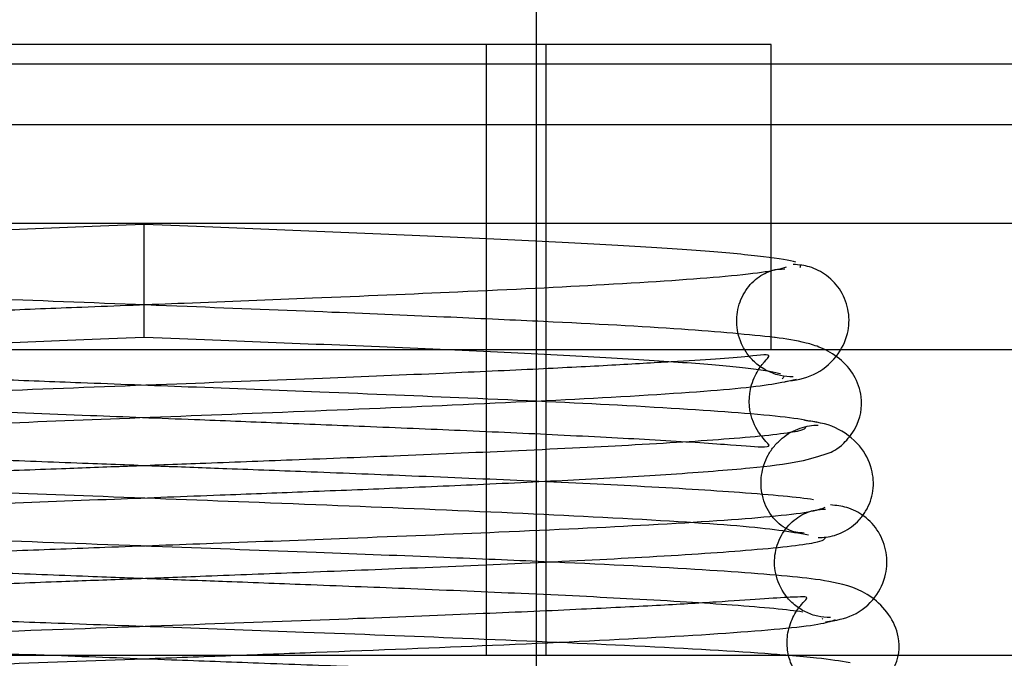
# Model space of a CAD drawing. Header units: inches. Extents: x 1 to 240, y -1 to 159.
# Tile 50 of 77: x 72.776 to 73.082, y 130.604 to 130.803. Entities that reach past the tile are written whole.
import ezdxf
from ezdxf.enums import TextEntityAlignment as Align
from ezdxf.lldxf.tags import DXFTag

# ---------------------------------------------------------------- set-up
doc = ezdxf.new("R2010")
doc.units = ezdxf.units.IN
doc.header["$MEASUREMENT"] = 0
for name, color, linetype in [('COM42780', 7, 'Continuous'), ('COM48601', 7, 'Continuous'), ('Default', 7, 'Continuous'), ('PKT99', 7, 'Continuous'), ('SCC19011', 7, 'Continuous'), ('SPR20265', 7, 'Continuous')]:
    doc.layers.add(name, color=color, linetype=linetype)
doc.styles.add('SEACAD_Times_New_Roman', font='times.ttf')
tags = doc.linetypes.add('HIDDEN2', pattern=[0.1875, 0.125, -0.0625]).pattern_tags.tags
tags[6:7] = [DXFTag(74, 4), DXFTag(75, 0), DXFTag(340, '0'), DXFTag(46, 0.0), DXFTag(50, 0.0), DXFTag(44, 0.0), DXFTag(45, 0.0)]
tags[4:5] = [DXFTag(74, 4), DXFTag(75, 0), DXFTag(340, '0'), DXFTag(46, 0.0), DXFTag(50, 0.0), DXFTag(44, 0.0), DXFTag(45, 0.0)]
doc.dimstyles.new('HAMMOND_(STH_-_240x160)', dxfattribs={"dimtxt": 1, "dimasz": 1.25, "dimexe": 0.5, "dimexo": 0.5, "dimgap": 0.25, "dimtad": 0, "dimtih": 1, "dimtoh": 1, "dimlfac": 0.125, "dimzin": 0, "dimdsep": 46, "dimtxsty": 'SEACAD_Times_New_Roman', "dimblk1": '_SE_FILLED', "dimblk2": '_SE_FILLED', "dimsah": 1, "dimcen": 0.5, "dimadec": 0, "dimazin": 0, "dimtfac": 0.8, "dimtofl": 0, "dimtmove": 0, "dimatfit": 3, "dimfxl": 1, "dimtolj": 1, "dimtzin": 0, "dimarcsym": 0})

# ---------------------------------------------------------------- blocks, each defined once
blk = doc.blocks.new('SE7')
at = {"layer": 'COM42780', "color": 7, "linetype": 'Continuous'}
for p, q in [((73.0092744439, 130.7951384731), (72.6192744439, 130.7951384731)), ((73.0092744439, 130.7001384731), (73.0092744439, 130.7951384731)), ((73.11124873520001, 130.7001384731), (72.5173001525, 130.7001384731)), ((73.11124873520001, 130.6051384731), (72.5173001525, 130.6051384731))]:
    blk.add_line(p, q, dxfattribs=at)
at = {"layer": 'COM42780', "color": 7, "linetype": 'HIDDEN2'}
for p, q in [((72.9207744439, 130.6051384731), (72.9207744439, 130.7951384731)), ((72.9392744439, 130.6051384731), (72.9392744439, 130.7951384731))]:
    blk.add_line(p, q, dxfattribs=at)
at = {"layer": 'COM48601', "color": 7, "linetype": 'HIDDEN2'}
for p, q in [((85.90181966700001, 130.7701384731), (59.6647292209, 130.7701384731)), ((72.6192744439, 130.7396127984), (73.0092744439, 130.7396127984))]:
    blk.add_line(p, q, dxfattribs=at)
at = {"layer": 'COM48601', "color": 7, "linetype": 'Continuous'}
blk.add_line((73.0092744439, 130.7396127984), (73.1584855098, 130.7396127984), dxfattribs=at)
at = {"layer": 'PKT99', "color": 7, "linetype": 'HIDDEN2'}
blk.add_line((67.4067987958, 130.7891384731), (76.6567987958, 130.7891384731), dxfattribs=at)
at = {"layer": 'SCC19011', "color": 7, "linetype": 'Continuous'}
for p, q in [((72.9362744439, 130.7951384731), (72.9362744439, 131.0186384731)), ((72.9362744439, 130.5937597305), (72.9362744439, 130.6051384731))]:
    blk.add_line(p, q, dxfattribs=at)
at = {"layer": 'SCC19011', "color": 7, "linetype": 'HIDDEN2'}
blk.add_line((72.9362744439, 130.6051384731), (72.9362744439, 130.7951384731), dxfattribs=at)
at = {"layer": 'SPR20265', "color": 7, "linetype": 'Continuous'}
blk.add_line((72.8142744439, 130.7041384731), (72.8142744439, 130.7391384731), dxfattribs=at)
for points, knots in [([(72.81427444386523, 130.7391384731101), (72.79911056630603, 130.7385371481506), (72.77335867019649, 130.7375093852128), (72.73260995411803, 130.7358222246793), (72.69600838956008, 130.7341656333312), (72.66406843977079, 130.7324927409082), (72.63855541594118, 130.7308130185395), (72.6203490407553, 130.7291364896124), (72.61085873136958, 130.7275937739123), (72.6100756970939, 130.7266916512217), (72.61010865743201, 130.726297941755)], [0, 0, 0, 0, 0.1236931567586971, 0.2477956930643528, 0.3722334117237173, 0.4970306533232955, 0.6222178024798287, 0.7477991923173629, 0.8737106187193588, 0.9604174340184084, 0.9604174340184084, 0.9604174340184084, 0.9604174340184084]), ([(72.71761055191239, 130.7001385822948), (72.72289726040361, 130.7003768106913), (72.74073222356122, 130.7011612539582), (72.77351339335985, 130.7025161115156), (72.79914899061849, 130.7035388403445), (72.81427444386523, 130.7041384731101)], [0.6947964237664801, 0.6947964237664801, 0.6947964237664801, 0.6947964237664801, 0.7496303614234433, 0.8748079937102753, 1, 1, 1, 1]), ([(73.02469730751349, 130.7008223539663), (73.0231650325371, 130.701452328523), (73.01810948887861, 130.7029926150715), (73.01392144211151, 130.7035767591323), (73.01049628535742, 130.7039795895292)], [0.5389829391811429, 0.5389829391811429, 0.5389829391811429, 0.5389829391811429, 0.5475981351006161, 0.5676660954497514, 0.5676660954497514, 0.5676660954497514, 0.5676660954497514]), ([(72.61047321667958, 130.5950707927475), (72.61056684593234, 130.5948473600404), (72.61167394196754, 130.5946944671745), (72.62231982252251, 130.5956495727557), (72.64684064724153, 130.5971757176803), (72.68641327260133, 130.599154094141), (72.72781606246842, 130.600880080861), (72.76816616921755, 130.6024378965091), (72.80726201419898, 130.6038794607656), (72.83231559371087, 130.6048044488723), (72.8412611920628, 130.6051375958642)], [0.5351872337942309, 0.5351872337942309, 0.5351872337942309, 0.5351872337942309, 0.5441108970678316, 0.5645917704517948, 0.6083985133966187, 0.656061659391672, 0.6836248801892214, 0.7156035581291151, 0.7520047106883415, 0.7724702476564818, 0.7724702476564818, 0.7724702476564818, 0.7724702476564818]), ([(73.03381935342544, 130.602870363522), (73.03064175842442, 130.6034012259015), (73.02617792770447, 130.6041067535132), (73.01799616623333, 130.6048643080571), (73.01466229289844, 130.6051393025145)], [0, 0, 0, 0, 0.0305908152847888, 0.0478059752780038, 0.0478059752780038, 0.0478059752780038, 0.0478059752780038])]:
    blk.add_open_spline(points, degree=3, knots=knots, dxfattribs=at)
at = {"layer": 'SPR20265', "color": 7, "linetype": 'HIDDEN2'}
for points, knots in [([(73.01697253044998, 130.7274386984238), (73.01525705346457, 130.7279892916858), (73.00819984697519, 130.7291364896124), (72.98999347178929, 130.7308130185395), (72.96448044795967, 130.7324927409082), (72.93254049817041, 130.7341656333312), (72.89593893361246, 130.7358222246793), (72.855190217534, 130.7375093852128), (72.82943832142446, 130.7385371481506), (72.81427444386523, 130.7391384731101)], [0.1262893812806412, 0.1262893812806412, 0.1262893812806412, 0.1262893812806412, 0.252200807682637, 0.3777821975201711, 0.5029693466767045, 0.6277665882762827, 0.7522043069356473, 0.8763068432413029, 1, 1, 1, 1]), ([(73.01352444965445, 130.6903165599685), (73.01690525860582, 130.6907585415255), (73.02250308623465, 130.6916737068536), (73.02990617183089, 130.6975200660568), (73.0333970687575, 130.7048176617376), (73.03377597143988, 130.7118152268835), (73.03147263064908, 130.7183891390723), (73.02706300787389, 130.7233237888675), (73.021566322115, 130.7262256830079), (73.01802607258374, 130.7265783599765), (73.01616238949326, 130.7267270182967)], [0, 0, 0, 0, 0.1717485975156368, 0.3376689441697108, 0.4865777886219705, 0.6133024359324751, 0.7300622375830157, 0.8353958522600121, 0.9256057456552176, 1, 1, 1, 1]), ([(73.01393226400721, 130.7258843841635), (73.01220709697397, 130.7253380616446), (73.00903489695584, 130.7244332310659), (72.99245175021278, 130.7225736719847), (72.96161504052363, 130.7204929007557), (72.91541522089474, 130.7182385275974), (72.86981851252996, 130.7163194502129), (72.82967980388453, 130.7147374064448), (72.79680052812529, 130.7134577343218), (72.76791797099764, 130.7123215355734), (72.73905528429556, 130.711152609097), (72.70787601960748, 130.7098046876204), (72.67588681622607, 130.7082362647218), (72.64578645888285, 130.7064499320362), (72.62289779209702, 130.7045411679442), (72.6088906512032, 130.7027420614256), (72.60116987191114, 130.7000196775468), (72.59683633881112, 130.6979502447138), (72.59218732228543, 130.6913348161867), (72.59089914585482, 130.6856880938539), (72.59125513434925, 130.6799846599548), (72.59405025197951, 130.6739542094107), (72.59995435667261, 130.6683557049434), (72.60746452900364, 130.66579608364), (72.61911457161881, 130.663882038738), (72.64390595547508, 130.6616316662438), (72.67896281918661, 130.6597527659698), (72.7167530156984, 130.6580074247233), (72.75433073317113, 130.6564533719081), (72.79998330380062, 130.6546804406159), (72.85230086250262, 130.6526912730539), (72.90778499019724, 130.6504839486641), (72.96041966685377, 130.6480760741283), (73.00436078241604, 130.6454027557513), (73.01510931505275, 130.6436869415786), (73.02090925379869, 130.6426658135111)], [0, 0, 0, 0, 0.0301379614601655, 0.0586438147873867, 0.1105427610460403, 0.1558912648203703, 0.1945551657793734, 0.226479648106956, 0.2516088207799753, 0.272113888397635, 0.2954735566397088, 0.3223515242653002, 0.3528058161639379, 0.386929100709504, 0.423210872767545, 0.4527328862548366, 0.4740352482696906, 0.4871104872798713, 0.4952028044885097, 0.5009311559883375, 0.5079478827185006, 0.5160677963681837, 0.5245638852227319, 0.5430179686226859, 0.5636626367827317, 0.6074370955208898, 0.6548818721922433, 0.6823031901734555, 0.7142185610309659, 0.7506384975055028, 0.7915340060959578, 0.8369194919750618, 0.8868066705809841, 0.9411472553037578, 1, 1, 1, 1]), ([(73.01049628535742, 130.7039795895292), (73.01042682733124, 130.7039877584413), (73.00289251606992, 130.7048710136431), (72.98211556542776, 130.706740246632), (72.94636524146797, 130.7086100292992), (72.908466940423, 130.7103582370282), (72.87115440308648, 130.7119088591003), (72.82586811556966, 130.7136897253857), (72.77418078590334, 130.7156955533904), (72.71974746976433, 130.7179306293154), (72.66890612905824, 130.7203741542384), (72.62760322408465, 130.7230917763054), (72.61906250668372, 130.7248441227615), (72.61461662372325, 130.7258843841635)], [0.5676660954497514, 0.5676660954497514, 0.5676660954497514, 0.5676660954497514, 0.5680730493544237, 0.6116805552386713, 0.6590663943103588, 0.6859230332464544, 0.7173632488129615, 0.7533672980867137, 0.7938777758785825, 0.8388429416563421, 0.8882413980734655, 0.9419621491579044, 1, 1, 1, 1]), ([(73.01616044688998, 130.6917321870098), (73.01470889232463, 130.691802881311), (73.0121908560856, 130.6919670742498), (73.00822590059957, 130.6933818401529), (73.00475476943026, 130.6956353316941), (73.00193855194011, 130.698612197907), (72.99997195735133, 130.7019874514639), (72.99851179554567, 130.7065387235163), (72.99841158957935, 130.7121647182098), (73.00071864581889, 130.7183218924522), (73.00488077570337, 130.7228752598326), (73.00982533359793, 130.725233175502), (73.01213971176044, 130.7253306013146), (73.0135128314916, 130.7253137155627)], [0, 0, 0, 0, 0.0621016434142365, 0.1270360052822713, 0.1931289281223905, 0.2586484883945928, 0.3221283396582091, 0.3826138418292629, 0.4962116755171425, 0.6164377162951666, 0.7418955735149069, 0.8696981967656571, 1, 1, 1, 1]), ([(72.81427444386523, 130.7041384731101), (72.829399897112, 130.7035388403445), (72.85503549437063, 130.7025161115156), (72.89536169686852, 130.7008494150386), (72.9313228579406, 130.6992259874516), (72.9624322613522, 130.6976005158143), (72.98700698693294, 130.6959825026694), (73.004257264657, 130.6943815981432), (73.0107177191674, 130.6932937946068), (73.0121725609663, 130.6927743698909)], [0, 0, 0, 0, 0.1251920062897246, 0.2503696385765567, 0.375450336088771, 0.5004684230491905, 0.6254512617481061, 0.7503881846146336, 0.8752185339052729, 0.8752185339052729, 0.8752185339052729, 0.8752185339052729]), ([(72.61151205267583, 130.6910235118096), (72.61335875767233, 130.6904773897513), (72.61671758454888, 130.6895736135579), (72.63331763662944, 130.6877189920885), (72.66374214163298, 130.6856472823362), (72.70932518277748, 130.6834033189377), (72.75452790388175, 130.6814880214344), (72.79474126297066, 130.6798984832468), (72.82775923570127, 130.6786133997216), (72.85641504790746, 130.6774875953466), (72.88442221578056, 130.6763584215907), (72.91435959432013, 130.6750956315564), (72.94486828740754, 130.6737025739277), (72.9733690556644, 130.6722263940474), (72.9951674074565, 130.670850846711), (73.00662102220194, 130.6697920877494), (73.00921413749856, 130.6702152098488), (73.0081117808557, 130.6710873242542), (73.00531939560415, 130.6745004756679), (73.00249976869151, 130.6797388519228), (73.00199714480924, 130.6868786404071), (73.00491014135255, 130.6937824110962), (73.00761601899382, 130.6969730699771), (73.00981253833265, 130.6992114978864), (73.00188486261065, 130.6977659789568), (72.98432392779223, 130.6968386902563), (72.96000668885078, 130.6953400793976), (72.9362720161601, 130.6941387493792), (72.90623675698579, 130.6927756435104), (72.86835113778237, 130.6912223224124), (72.82278071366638, 130.6894601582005), (72.77098525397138, 130.6874886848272), (72.71643690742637, 130.6853047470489), (72.66482616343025, 130.6829232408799), (72.62175443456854, 130.6802773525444), (72.61090333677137, 130.6785783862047), (72.60500985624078, 130.6775652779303)], [0, 0, 0, 0, 0.0302442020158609, 0.0588409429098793, 0.1109281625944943, 0.156526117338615, 0.1955688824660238, 0.2280597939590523, 0.2539838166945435, 0.2745463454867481, 0.2973255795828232, 0.3236079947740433, 0.3533489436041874, 0.3864991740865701, 0.4223538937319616, 0.4522979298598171, 0.4736254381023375, 0.4866699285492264, 0.4904476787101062, 0.4945463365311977, 0.5068810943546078, 0.514734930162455, 0.5229428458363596, 0.5317095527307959, 0.5615790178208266, 0.605252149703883, 0.6286108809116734, 0.6530695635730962, 0.6810964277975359, 0.7134563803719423, 0.7501836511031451, 0.7912731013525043, 0.8367687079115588, 0.8867110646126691, 0.9410900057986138, 1, 1, 1, 1]), ([(72.6076396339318, 130.6426658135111), (72.61007741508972, 130.6432012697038), (72.61441525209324, 130.6440875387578), (72.63318067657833, 130.6459122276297), (72.66602396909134, 130.6479587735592), (72.71404052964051, 130.6501856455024), (72.7609351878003, 130.6520914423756), (72.80216661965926, 130.6536763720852), (72.83570209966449, 130.6549585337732), (72.8644011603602, 130.6560743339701), (72.8920866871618, 130.6571867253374), (72.9214246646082, 130.6584447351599), (72.95136783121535, 130.6598949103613), (72.97993915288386, 130.6615557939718), (73.00270217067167, 130.6633561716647), (73.0175183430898, 130.6650539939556), (73.02612457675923, 130.6676083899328), (73.03067953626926, 130.6694914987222), (73.03674151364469, 130.6767412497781), (73.03810067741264, 130.6846441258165), (73.03540641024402, 130.692532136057), (73.03046944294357, 130.697938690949), (73.02667302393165, 130.7000100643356), (73.02469730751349, 130.7008223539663)], [0, 0, 0, 0, 0.0305725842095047, 0.0594703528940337, 0.1120537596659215, 0.1580270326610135, 0.1973416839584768, 0.2299963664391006, 0.2559921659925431, 0.2765517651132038, 0.2989672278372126, 0.3244703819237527, 0.3530931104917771, 0.3849015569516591, 0.4194555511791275, 0.4490952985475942, 0.471181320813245, 0.4857485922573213, 0.4943523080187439, 0.5081695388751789, 0.5178827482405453, 0.5278744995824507, 0.5389829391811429, 0.5389829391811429, 0.5389829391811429, 0.5389829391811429]), ([(73.02353903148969, 130.6775652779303), (73.02102162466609, 130.6780969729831), (73.01656639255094, 130.6789765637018), (72.99792403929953, 130.6807867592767), (72.96562864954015, 130.6828160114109), (72.91834433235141, 130.685026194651), (72.871909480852, 130.6869239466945), (72.83065849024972, 130.6885130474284), (72.79691313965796, 130.6898023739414), (72.76832651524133, 130.6909113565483), (72.74134093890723, 130.6919909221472), (72.71316887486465, 130.6931742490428), (72.68460029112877, 130.69447058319), (72.65766939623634, 130.6958557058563), (72.63610415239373, 130.697147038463), (72.6232752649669, 130.6983278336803), (72.61955318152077, 130.6980052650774), (72.61990043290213, 130.6976513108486), (72.62491925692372, 130.6916964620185), (72.62740905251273, 130.6812989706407), (72.62284454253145, 130.6724553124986), (72.61926295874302, 130.6688921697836), (72.62791033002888, 130.6705539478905), (72.65114571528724, 130.6717837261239), (72.68715397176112, 130.6738702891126), (72.72547465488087, 130.6755772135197), (72.76313271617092, 130.6771392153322), (72.8083556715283, 130.6789090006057), (72.8595574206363, 130.6809012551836), (72.91311393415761, 130.6831168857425), (72.9630483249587, 130.6855406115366), (73.00365950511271, 130.6882412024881), (73.01242472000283, 130.6899854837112), (73.01703683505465, 130.6910235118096)], [0, 0, 0, 0, 0.0306235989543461, 0.0595718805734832, 0.1122956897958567, 0.1584955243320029, 0.198177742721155, 0.2313827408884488, 0.2581444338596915, 0.2790182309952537, 0.3008930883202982, 0.325848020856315, 0.353832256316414, 0.3847820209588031, 0.4185559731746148, 0.4487087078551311, 0.4709243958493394, 0.4854812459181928, 0.4938567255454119, 0.5069642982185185, 0.5258001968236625, 0.5353553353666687, 0.5652964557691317, 0.6089760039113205, 0.6565775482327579, 0.6841036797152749, 0.7160457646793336, 0.7524128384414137, 0.7931725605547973, 0.8383147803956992, 0.8878572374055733, 0.9417365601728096, 1, 1, 1, 1]), ([(73.02394449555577, 130.6418086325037), (73.02483021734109, 130.6418222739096), (73.02637097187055, 130.641866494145), (73.02908429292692, 130.6424374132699), (73.03177924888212, 130.6434931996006), (73.03442198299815, 130.6451139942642), (73.03682232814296, 130.6472986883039), (73.03957171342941, 130.6509988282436), (73.04144894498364, 130.6567202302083), (73.04084238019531, 130.6636894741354), (73.03704554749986, 130.6709991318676), (73.02913546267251, 130.6768401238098), (73.0232487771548, 130.6777627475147), (73.0196117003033, 130.6782092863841)], [0, 0, 0, 0, 0.0358821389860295, 0.0731881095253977, 0.1129087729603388, 0.1557376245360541, 0.2020439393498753, 0.2519134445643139, 0.361271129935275, 0.4857274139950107, 0.6377224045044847, 0.8125538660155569, 1, 1, 1, 1]), ([(73.01991100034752, 130.676270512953), (73.02014094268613, 130.6757806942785), (73.01872942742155, 130.6746093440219), (73.00083595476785, 130.6726736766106), (72.96999829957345, 130.6706655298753), (72.9333111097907, 130.6688669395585), (72.89639861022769, 130.6672996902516), (72.86258071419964, 130.665966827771), (72.83384080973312, 130.6648734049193), (72.80974618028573, 130.6639683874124), (72.78651597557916, 130.6630941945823), (72.7601752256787, 130.6620910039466), (72.7287392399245, 130.6608535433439), (72.69372193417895, 130.6593771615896), (72.65801413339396, 130.6576576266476), (72.62615469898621, 130.6557043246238), (72.60271423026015, 130.653541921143), (72.5998453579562, 130.6521509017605), (72.59896026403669, 130.6513689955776)], [0.0371956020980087, 0.0371956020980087, 0.0371956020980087, 0.0371956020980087, 0.0950268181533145, 0.1815481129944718, 0.2593320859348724, 0.3282436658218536, 0.388176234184, 0.4389944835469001, 0.4806027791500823, 0.5129557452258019, 0.5423463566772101, 0.5804616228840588, 0.6275872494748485, 0.6837391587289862, 0.7489852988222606, 0.8234086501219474, 0.9070555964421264, 0.9907880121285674, 0.9907880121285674, 0.9907880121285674, 0.9907880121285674]), ([(73.0224905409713, 130.6535691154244), (73.01771759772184, 130.6542907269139), (73.00239418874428, 130.6557043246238), (72.97053475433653, 130.6576576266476), (72.93482695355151, 130.6593771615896), (72.899809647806, 130.6608535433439), (72.86837366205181, 130.6620910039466), (72.84203291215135, 130.6630941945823), (72.81880270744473, 130.6639683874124), (72.79470807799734, 130.6648734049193), (72.76596817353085, 130.665966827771), (72.73215027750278, 130.6672996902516), (72.6952377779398, 130.6688669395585), (72.65855058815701, 130.6706655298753), (72.62771293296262, 130.6726736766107), (72.61447786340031, 130.6741054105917), (72.61117864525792, 130.6748282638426)], [0.0929444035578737, 0.0929444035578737, 0.0929444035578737, 0.0929444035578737, 0.1765913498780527, 0.2510147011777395, 0.3162608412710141, 0.3724127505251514, 0.4195383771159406, 0.4576536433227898, 0.487044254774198, 0.5193972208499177, 0.5610055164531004, 0.6118237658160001, 0.6717563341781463, 0.7406679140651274, 0.8184518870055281, 0.9049731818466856, 0.9049731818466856, 0.9049731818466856, 0.9049731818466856]), ([(73.01960354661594, 130.6432108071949), (73.01773290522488, 130.6432685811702), (73.01477422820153, 130.6435694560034), (73.0092032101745, 130.647980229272), (73.00625676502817, 130.6543802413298), (73.00589937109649, 130.6609375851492), (73.00760109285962, 130.6664769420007), (73.01017461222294, 130.6702909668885), (73.01257492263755, 130.6727051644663), (73.01532553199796, 130.6745862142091), (73.01822307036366, 130.6758792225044), (73.02121099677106, 130.6766414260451), (73.02295207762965, 130.6767504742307), (73.02395125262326, 130.676799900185)], [0, 0, 0, 0, 0.1826941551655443, 0.3462762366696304, 0.488157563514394, 0.6063166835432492, 0.7147713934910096, 0.7675408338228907, 0.8186163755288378, 0.8675289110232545, 0.9139784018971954, 0.9579878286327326, 1, 1, 1, 1]), ([(73.02601034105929, 130.6511698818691), (73.02472935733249, 130.6506254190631), (73.02226956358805, 130.6497236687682), (73.00653245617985, 130.6478694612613), (72.97571727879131, 130.6457938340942), (72.92839423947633, 130.6435434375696), (72.88101397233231, 130.6416263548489), (72.83887562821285, 130.6400443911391), (72.80409140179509, 130.6387635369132), (72.7732114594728, 130.6376201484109), (72.74190731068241, 130.6364327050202), (72.70755984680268, 130.635048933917), (72.6718673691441, 130.6334251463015), (72.63801396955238, 130.63156946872), (72.61240559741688, 130.6295698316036), (72.59737198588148, 130.6277662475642), (72.58929507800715, 130.6249635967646), (72.585773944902, 130.6232727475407), (72.58222764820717, 130.6190267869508), (72.58033988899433, 130.6155026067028), (72.57921927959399, 130.6111713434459), (72.57929866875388, 130.6074785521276), (72.57974610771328, 130.6054022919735), (72.5798316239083, 130.6050569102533)], [0, 0, 0, 0, 0.0301071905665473, 0.0585847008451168, 0.1104419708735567, 0.1557664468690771, 0.1944272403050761, 0.2263713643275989, 0.251546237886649, 0.2721052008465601, 0.2958345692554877, 0.3234708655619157, 0.3550735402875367, 0.3907334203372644, 0.4289187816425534, 0.4598064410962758, 0.4816513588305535, 0.4944173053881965, 0.4976956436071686, 0.50125643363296, 0.5058470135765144, 0.5113751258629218, 0.512494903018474, 0.512494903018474, 0.512494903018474, 0.512494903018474]), ([(72.59700325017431, 130.5679462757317), (72.60012834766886, 130.568482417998), (72.60561273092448, 130.5693697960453), (72.62716901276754, 130.5711961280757), (72.66348763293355, 130.5732439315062), (72.71549859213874, 130.5754716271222), (72.76568119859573, 130.5773777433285), (72.80942919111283, 130.5789630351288), (72.84476979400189, 130.5802450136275), (72.87474101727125, 130.5813561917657), (72.90330817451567, 130.5824557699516), (72.93320570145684, 130.5836897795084), (72.96338407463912, 130.5851041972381), (72.9919136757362, 130.5867183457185), (73.01451916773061, 130.5884704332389), (73.02928602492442, 130.5901152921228), (73.03786201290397, 130.592645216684), (73.0424484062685, 130.5944843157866), (73.0487969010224, 130.6022345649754), (73.05018308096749, 130.6126862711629), (73.04137817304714, 130.624633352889), (73.0282749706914, 130.628260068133), (73.01430128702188, 130.6298699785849), (72.98623081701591, 130.6320442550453), (72.94712649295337, 130.6339262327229), (72.90614057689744, 130.6356710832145), (72.86613853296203, 130.637221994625), (72.81801972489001, 130.6390013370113), (72.76359061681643, 130.641005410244), (72.70701400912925, 130.6432340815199), (72.65451253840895, 130.6456847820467), (72.62204017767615, 130.6478583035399), (72.60622952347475, 130.6497369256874), (72.60379536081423, 130.650633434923), (72.60253854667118, 130.6511698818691)], [0, 0, 0, 0, 0.0305884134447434, 0.0595016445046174, 0.1121120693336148, 0.1581097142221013, 0.197451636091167, 0.2301368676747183, 0.2561673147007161, 0.2767105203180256, 0.2988821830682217, 0.3239100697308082, 0.3518265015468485, 0.3826881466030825, 0.4161081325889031, 0.4448051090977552, 0.4661915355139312, 0.4802950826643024, 0.4887544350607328, 0.5040281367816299, 0.5261291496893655, 0.5470517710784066, 0.5675887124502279, 0.6111794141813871, 0.6585797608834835, 0.6854941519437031, 0.7169836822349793, 0.7530261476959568, 0.7935680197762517, 0.8385566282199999, 0.8879739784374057, 0.9417114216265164, 0.9703134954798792, 1, 1, 1, 1]), ([(73.02770253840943, 130.6169428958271), (73.02627178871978, 130.6170037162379), (73.02380260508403, 130.6171512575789), (73.0198717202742, 130.6185434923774), (73.01643189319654, 130.620784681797), (73.0127911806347, 130.6246415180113), (73.01028034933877, 130.630429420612), (73.01021329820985, 130.637219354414), (73.01256786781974, 130.643399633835), (73.0168273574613, 130.6479872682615), (73.0219884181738, 130.6504456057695), (73.0246689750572, 130.6505937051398), (73.02622431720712, 130.6506174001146)], [0, 0, 0, 0, 0.0663011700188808, 0.1350662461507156, 0.204649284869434, 0.2733334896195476, 0.4019272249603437, 0.5188608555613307, 0.6398665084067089, 0.7627270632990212, 0.8831904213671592, 1, 1, 1, 1]), ([(73.02623336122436, 130.6156201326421), (73.02946486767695, 130.6160493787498), (73.03489587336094, 130.6169457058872), (73.04199179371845, 130.6227698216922), (73.04529621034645, 130.6300462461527), (73.04553051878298, 130.6370471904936), (73.0431376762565, 130.6435827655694), (73.03866970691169, 130.6484951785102), (73.03315470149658, 130.651388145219), (73.02959843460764, 130.6517720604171), (73.02770609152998, 130.6519396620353)], [0, 0, 0, 0, 0.1609776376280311, 0.319940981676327, 0.4652690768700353, 0.5918458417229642, 0.7119647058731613, 0.8229729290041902, 0.9197864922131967, 1, 1, 1, 1]), ([(72.60339656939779, 130.6167546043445), (72.6039965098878, 130.6174545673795), (72.60655161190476, 130.6187537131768), (72.6285136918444, 130.6208070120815), (72.65945279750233, 130.6227123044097), (72.69449253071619, 130.6244032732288), (72.72909244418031, 130.6258643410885), (72.76030421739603, 130.627094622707), (72.78654788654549, 130.6280950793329), (72.80975170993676, 130.6289687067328), (72.83386127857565, 130.6298740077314), (72.86272576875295, 130.6309718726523), (72.89687784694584, 130.6323196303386), (72.93444800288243, 130.633921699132), (72.97221095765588, 130.6357881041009), (73.0045389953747, 130.6379140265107), (73.02455419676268, 130.6400738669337), (73.02634551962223, 130.641432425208), (73.02624327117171, 130.6420526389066)], [0.013165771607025, 0.013165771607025, 0.013165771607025, 0.013165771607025, 0.0909603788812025, 0.1731651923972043, 0.2465792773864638, 0.3111403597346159, 0.3668431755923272, 0.4136877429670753, 0.4516325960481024, 0.4809194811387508, 0.5131850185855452, 0.5547397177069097, 0.6056117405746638, 0.6658063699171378, 0.7353083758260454, 0.8141542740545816, 0.9023987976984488, 0.9687744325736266, 0.9687744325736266, 0.9687744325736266, 0.9687744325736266]), ([(72.6058540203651, 130.6402527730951), (72.60968511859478, 130.6394598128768), (72.62400989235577, 130.6379140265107), (72.6563379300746, 130.6357881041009), (72.69410088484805, 130.633921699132), (72.73167104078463, 130.6323196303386), (72.76582311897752, 130.6309718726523), (72.79468760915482, 130.6298740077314), (72.81879717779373, 130.6289687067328), (72.84200100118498, 130.6280950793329), (72.86824467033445, 130.627094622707), (72.89945644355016, 130.6258643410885), (72.9340563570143, 130.6244032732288), (72.96909609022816, 130.6227123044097), (73.00003519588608, 130.6208070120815), (73.01467751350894, 130.6194380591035), (73.01911275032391, 130.6187435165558)], [0.0976012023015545, 0.0976012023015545, 0.0976012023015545, 0.0976012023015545, 0.1858457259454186, 0.2646916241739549, 0.3341936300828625, 0.3943882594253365, 0.4452602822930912, 0.486814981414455, 0.5190805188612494, 0.5483674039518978, 0.5863122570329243, 0.633156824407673, 0.6888596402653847, 0.7534207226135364, 0.8268348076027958, 0.9090396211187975, 0.9090396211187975, 0.9090396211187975, 0.9090396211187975]), ([(72.59926603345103, 130.6163237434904), (72.60068245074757, 130.615777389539), (72.60335233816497, 130.614873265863), (72.61915747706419, 130.6130180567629), (72.64961146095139, 130.6109461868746), (72.69635169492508, 130.6087022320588), (72.74334034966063, 130.6067869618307), (72.78554316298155, 130.6051972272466), (72.82044744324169, 130.6039113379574), (72.8510535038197, 130.6027790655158), (72.88144076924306, 130.6016310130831), (72.91447496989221, 130.6003315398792), (72.94863242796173, 130.5988813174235), (72.98088956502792, 130.5973340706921), (73.00554275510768, 130.5958623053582), (73.01822878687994, 130.5947752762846), (73.02120827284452, 130.595030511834), (73.02001216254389, 130.5960135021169), (73.01756421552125, 130.5988314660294), (73.01536691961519, 130.6023159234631), (73.01414213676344, 130.6070499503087), (73.01424237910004, 130.6126546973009), (73.01641393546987, 130.6181178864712), (73.01905549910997, 130.6214363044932), (73.0209578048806, 130.623311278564), (73.01942788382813, 130.6233480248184), (73.01327963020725, 130.6232424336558), (72.99825253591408, 130.6220517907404), (72.9739310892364, 130.6206503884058), (72.94966535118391, 130.6194294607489), (72.91869321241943, 130.6180731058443), (72.87927943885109, 130.6165180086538), (72.831487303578, 130.6147567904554), (72.77670340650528, 130.6127855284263), (72.71843229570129, 130.6106025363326), (72.66259089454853, 130.6082224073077), (72.61504290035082, 130.6055790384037), (72.60194916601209, 130.6038821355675), (72.59472953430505, 130.602870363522)], [0, 0, 0, 0, 0.0302253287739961, 0.0588030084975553, 0.1108584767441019, 0.1564308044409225, 0.1954556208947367, 0.2279380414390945, 0.2538646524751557, 0.2744591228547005, 0.2975809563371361, 0.3245942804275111, 0.3554532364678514, 0.3901072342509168, 0.4278302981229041, 0.4592089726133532, 0.4811585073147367, 0.4940045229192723, 0.4959259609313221, 0.5008252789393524, 0.5053289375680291, 0.5108363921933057, 0.5172895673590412, 0.5244439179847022, 0.5325753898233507, 0.5469172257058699, 0.5622891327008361, 0.6059023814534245, 0.6292387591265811, 0.6536690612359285, 0.6816576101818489, 0.7139747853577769, 0.750651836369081, 0.7916814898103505, 0.8371046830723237, 0.8869567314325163, 0.9412257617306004, 1, 1, 1, 1]), ([(73.01466229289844, 130.6051393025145), (73.01239495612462, 130.6053263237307), (72.99893835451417, 130.6063605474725), (72.96806554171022, 130.6081147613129), (72.91685604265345, 130.6103235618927), (72.86715698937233, 130.6122203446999), (72.82338903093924, 130.6138087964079), (72.78782474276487, 130.6150974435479), (72.75792837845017, 130.6162030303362), (72.73001356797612, 130.6172725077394), (72.70123005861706, 130.6184359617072), (72.67237675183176, 130.6197007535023), (72.64546934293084, 130.6210451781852), (72.62409988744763, 130.6222830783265), (72.61141761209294, 130.6234299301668), (72.6077531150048, 130.6230344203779), (72.60814930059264, 130.6227236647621), (72.61344343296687, 130.6162503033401), (72.61572594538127, 130.6059114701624), (72.61114361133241, 130.5969995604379), (72.61035345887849, 130.5953565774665), (72.61047321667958, 130.5950707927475)], [0.0478059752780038, 0.0478059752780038, 0.0478059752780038, 0.0478059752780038, 0.0595138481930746, 0.1122006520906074, 0.1583758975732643, 0.1980433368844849, 0.2312358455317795, 0.2579832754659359, 0.2788367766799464, 0.3005311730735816, 0.3250778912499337, 0.352434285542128, 0.3825400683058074, 0.4152697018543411, 0.4444425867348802, 0.4659457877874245, 0.4800306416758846, 0.4882015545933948, 0.5025968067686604, 0.5237732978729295, 0.5351872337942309, 0.5351872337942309, 0.5351872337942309, 0.5351872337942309]), ([(72.8412611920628, 130.6051375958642), (72.85014702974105, 130.6054685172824), (72.87855423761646, 130.60653564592), (72.92585129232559, 130.6084143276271), (72.97747403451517, 130.6108500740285), (73.00945565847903, 130.6130143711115), (73.02528564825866, 130.6148899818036), (73.02790606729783, 130.6157866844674), (73.02928285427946, 130.6163237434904)], [0.7724702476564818, 0.7724702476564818, 0.7724702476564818, 0.7724702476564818, 0.7927990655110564, 0.8379748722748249, 0.8875525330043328, 0.9414699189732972, 0.970180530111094, 1, 1, 1, 1])]:
    blk.add_open_spline(points, degree=3, knots=knots, dxfattribs=at)
for points in [[(73.01822333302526, 130.72573907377), (73.0183367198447, 130.7259330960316), (73.01842518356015, 130.726118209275), (73.01844023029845, 130.726297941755)], [(73.01319477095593, 130.6918330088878), (73.01313666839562, 130.691624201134), (73.01294332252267, 130.6914089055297), (73.01270582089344, 130.6911804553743)], [(73.02515231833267, 130.6167546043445), (73.02525385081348, 130.6166361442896), (73.02533698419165, 130.616515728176), (73.02541292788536, 130.6163929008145)]]:
    blk.add_open_spline(points, degree=3, dxfattribs=at)
blk = doc.blocks.new('DMBLK2264')
at = {"layer": 'Default', "linetype": 'Continuous'}
for points in [[(60.45738583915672, 126.9975539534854), (60.45738583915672, 127.4142206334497), (59.20738579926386, 127.2058872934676)], [(85.17116304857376, 126.9975539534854), (86.42116308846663, 127.2058872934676), (85.17116304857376, 127.4142206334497)]]:
    blk.add_hatch(color=7, dxfattribs=at).paths.add_polyline_path(points)
at = {"layer": 'Default', "color": 7, "linetype": 'Continuous'}
for p, q in [((59.20738579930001, 129.774095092), (59.20738579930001, 126.7058872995)), ((86.42116308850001, 129.774095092), (86.42116308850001, 126.7058872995)), ((59.20738579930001, 127.2058872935), (69.2178286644, 127.2058872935)), ((76.4107202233, 127.2058872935), (86.42116308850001, 127.2058872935))]:
    blk.add_line(p, q, dxfattribs=at)
at = {"layer": 'Default', "color": 7, "linetype": 'Continuous', "style": 'SEACAD_Times_New_Roman'}
for s, p in [('27.21', (71.1081132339, 127.7058872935)), ('DOOR', (70.71711797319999, 126.2058872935)), ('OPENING', (69.5678288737, 124.7058872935))]:
    blk.add_text(s, height=1, dxfattribs=at).set_placement(p, align=Align.TOP_LEFT)
blk = doc.blocks.new('_SE_FILLED')
at = {"color": 0}
blk.add_line((0, 0), (-1, 0), dxfattribs=at)
blk.add_solid([(0, 0), (-1, -0.1665), (-1, 0.1665), (0, 0)], dxfattribs=at)

msp = doc.modelspace()

# ---------------------------------------------------------------- block references
at = {"layer": 'Default'}
msp.add_blockref('SE7', (0, 0), dxfattribs=at)

# ---------------------------------------------------------------- dimensions: what is measured, and where the dimension line sits
at = {"layer": 'Default', "color": 7, "linetype": 'Continuous'}
dim = msp.add_linear_dim(base=(59.20738579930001, 127.2058872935), p1=(59.20738579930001, 131.1411384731), p2=(86.42116308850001, 131.1411384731), angle=0, text='\\A1;<>\\PDOOR\\XOPENING', dimstyle='HAMMOND_(STH_-_240x160)', override={"dimlfac": 1}, dxfattribs=at)
dim.commit()
dim.dimension.update_dxf_attribs({"geometry": 'DMBLK2264', "text_midpoint": (72.8142743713, 127.2058872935), "dimtype": 161})

doc.saveas('drawing.dxf')
